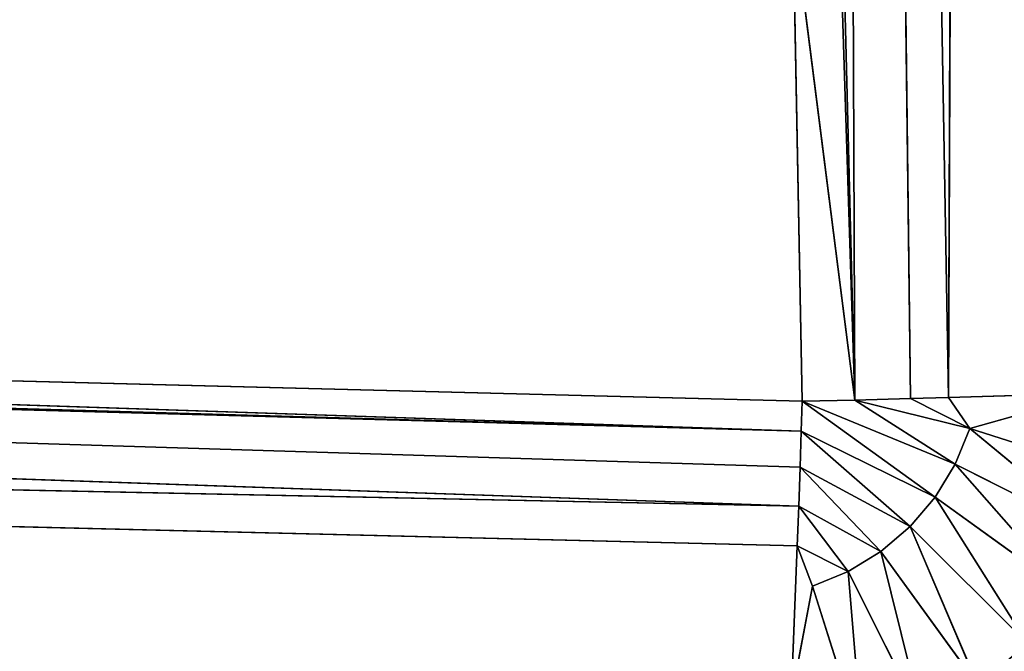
# Model space of a CAD drawing. Extents: x 0 to 500, y 0 to 420.
# Tile 149 of 256: x 432.64 to 437.02, y 62.85 to 65.65. Entities that reach past the tile are written whole.
import ezdxf

# ---------------------------------------------------------------- set-up
doc = ezdxf.new("R2010")
doc.units = 0
doc.header["$LTSCALE"] = 25.4
doc.layers.get('0').update_dxf_attribs({"linetype": 'CONTINUOUS'})

# ---------------------------------------------------------------- blocks, each defined once
blk = doc.blocks.new('5902539864175_-_S_STL')
at = {"color": 0}
for p, q in [((436.3888, 36.911, 357.5663), (436.1654, 36.688, 356.8653)), ((436.3888, 36.911, 357.5663), (436.1654, 36.688, 356.8653)), ((436.3888, 36.911, 357.5663), (436.3239, 36.688, 356.8005)), ((436.6554, 36.911, 357.4573), (436.3239, 36.688, 356.8005)), ((436.3888, 36.911, 357.5663), (436.3239, 36.688, 356.8005)), ((436.6554, 36.911, 357.4573), (436.3239, 36.688, 356.8005)), ((436.6554, 36.911, 357.4573), (436.4701, 36.688, 356.7115)), ((436.9015, 36.911, 357.3075), (436.4701, 36.688, 356.7115)), ((436.6554, 36.911, 357.4573), (436.4701, 36.688, 356.7115)), ((436.9015, 36.911, 357.3075), (436.4701, 36.688, 356.7115)), ((436.9015, 36.911, 357.3075), (436.6004, 36.688, 356.6004)), ((437.1207, 36.911, 357.1207), (436.6004, 36.688, 356.6004)), ((436.9015, 36.911, 357.3075), (436.6004, 36.688, 356.6004)), ((437.1207, 36.911, 357.1207), (436.6004, 36.688, 356.6004)), ((437.1207, 36.911, 357.1207), (436.7115, 36.688, 356.4701)), ((437.3075, 36.911, 356.9015), (436.7115, 36.688, 356.4701)), ((437.1207, 36.911, 357.1207), (436.7115, 36.688, 356.4701)), ((437.3075, 36.911, 356.9015), (436.7115, 36.688, 356.4701)), ((437.3075, 36.911, 356.9015), (436.8005, 36.688, 356.3239)), ((437.4573, 36.911, 356.6554), (436.8005, 36.688, 356.3239)), ((437.3075, 36.911, 356.9015), (436.8005, 36.688, 356.3239)), ((437.4573, 36.911, 356.6554), (436.8005, 36.688, 356.3239)), ((437.4573, 36.911, 356.6554), (436.8653, 36.688, 356.1654)), ((437.5663, 36.911, 356.3888), (436.8653, 36.688, 356.1654)), ((437.4573, 36.911, 356.6554), (436.8653, 36.688, 356.1654)), ((437.5663, 36.911, 356.3888), (436.8653, 36.688, 356.1654)), ((436.0985, 36.6496, 356.6857), (436.0706, 36.8159, 357.3682)), ((436.0706, 36.8159, 357.3682), (436.1654, 36.688, 356.8653)), ((436.0706, 36.8159, 357.3682), (436.1654, 36.688, 356.8653)), ((436.0985, 36.6496, 356.6857), (436.0706, 36.8159, 357.3682)), ((437.423, 36.8313, 356.0075), (436.7706, 36.6618, 356.0276)), ((437.423, 36.8313, 356.0075), (436.7706, 36.6618, 356.0276)), ((436.8653, 36.688, 356.1654), (437.423, 36.8313, 356.0075)), ((436.8653, 36.688, 356.1654), (437.423, 36.8313, 356.0075)), ((436.0985, 36.6496, 356.6857), (436.3239, 36.688, 356.8005)), ((436.0985, 36.6496, 356.6857), (436.3239, 36.688, 356.8005)), ((436.0985, 36.6496, 356.6857), (436.1654, 36.688, 356.8653)), ((436.0985, 36.6496, 356.6857), (436.1654, 36.688, 356.8653)), ((436.1048, 36.6229, 356.5096), (436.4701, 36.688, 356.7115)), ((436.1048, 36.6229, 356.5096), (436.4701, 36.688, 356.7115)), ((436.1048, 36.6229, 356.5096), (436.3239, 36.688, 356.8005)), ((436.1048, 36.6229, 356.5096), (436.3239, 36.688, 356.8005)), ((436.1106, 36.6027, 356.3365), (436.6004, 36.688, 356.6004)), ((436.1106, 36.6027, 356.3365), (436.6004, 36.688, 356.6004)), ((436.1106, 36.6027, 356.3365), (436.4701, 36.688, 356.7115)), ((436.1106, 36.6027, 356.3365), (436.4701, 36.688, 356.7115)), ((436.1156, 36.5896, 356.1769), (436.7115, 36.688, 356.4701)), ((436.1156, 36.5896, 356.1769), (436.7115, 36.688, 356.4701)), ((436.1156, 36.5896, 356.1769), (436.6004, 36.688, 356.6004)), ((436.1156, 36.5896, 356.1769), (436.6004, 36.688, 356.6004)), ((436.1196, 36.5825, 356.0438), (436.8005, 36.688, 356.3239)), ((436.1196, 36.5825, 356.0438), (436.8005, 36.688, 356.3239)), ((436.1196, 36.5825, 356.0438), (436.7115, 36.688, 356.4701)), ((436.1196, 36.5825, 356.0438), (436.7115, 36.688, 356.4701)), ((436.1654, 36.688, 356.8653), (436.3239, 36.688, 356.8005)), ((436.1654, 36.688, 356.8653), (436.3239, 36.688, 356.8005)), ((436.7706, 36.6618, 356.0276), (436.2308, 35.4659, 325.3455)), ((436.7706, 36.6618, 356.0276), (436.2308, 35.4659, 325.3455)), ((436.3239, 36.688, 356.8005), (436.4701, 36.688, 356.7115)), ((436.3239, 36.688, 356.8005), (436.4701, 36.688, 356.7115)), ((436.8653, 36.688, 356.1654), (436.3538, 36.6011, 356.0384)), ((436.3538, 36.6011, 356.0384), (436.8005, 36.688, 356.3239)), ((436.3538, 36.6011, 356.0384), (436.8005, 36.688, 356.3239)), ((436.8653, 36.688, 356.1654), (436.3538, 36.6011, 356.0384)), ((436.4701, 36.688, 356.7115), (436.6004, 36.688, 356.6004)), ((436.4701, 36.688, 356.7115), (436.6004, 36.688, 356.6004)), ((436.6004, 36.688, 356.6004), (436.7115, 36.688, 356.4701)), ((436.6004, 36.688, 356.6004), (436.7115, 36.688, 356.4701)), ((436.6008, 36.6327, 356.0322), (436.8653, 36.688, 356.1654)), ((436.6008, 36.6327, 356.0322), (436.8653, 36.688, 356.1654)), ((436.7706, 36.6618, 356.0276), (436.6008, 36.6327, 356.0322)), ((436.7706, 36.6618, 356.0276), (436.6008, 36.6327, 356.0322)), ((436.7115, 36.688, 356.4701), (436.8005, 36.688, 356.3239)), ((436.7115, 36.688, 356.4701), (436.8005, 36.688, 356.3239)), ((436.7706, 36.6618, 356.0276), (436.8653, 36.688, 356.1654)), ((436.7706, 36.6618, 356.0276), (436.8653, 36.688, 356.1654)), ((436.8799, 35.6372, 325.3286), (436.7706, 36.6618, 356.0276)), ((436.8799, 35.6372, 325.3286), (436.7706, 36.6618, 356.0276)), ((436.8005, 36.688, 356.3239), (436.8653, 36.688, 356.1654)), ((436.8005, 36.688, 356.3239), (436.8653, 36.688, 356.1654)), ((436.0985, 36.6496, 356.6857), (389.6667, 34.1152, 355.5511)), ((436.0985, 36.6496, 356.6857), (389.6667, 34.1152, 355.5511)), ((436.1048, 36.6229, 356.5096), (389.6667, 34.1152, 355.5511)), ((436.1048, 36.6229, 356.5096), (389.6667, 34.1152, 355.5511)), ((436.1048, 36.6229, 356.5096), (389.6863, 34.0406, 354.895)), ((436.1048, 36.6229, 356.5096), (389.6863, 34.0406, 354.895)), ((436.1048, 36.6229, 356.5096), (436.0985, 36.6496, 356.6857)), ((436.1048, 36.6229, 356.5096), (436.0985, 36.6496, 356.6857)), ((436.1106, 36.6027, 356.3365), (436.1048, 36.6229, 356.5096)), ((436.1106, 36.6027, 356.3365), (436.1048, 36.6229, 356.5096)), ((436.6008, 36.6327, 356.0322), (436.2308, 35.4659, 325.3455)), ((436.6008, 36.6327, 356.0322), (436.2308, 35.4659, 325.3455)), ((436.6008, 36.6327, 356.0322), (436.3538, 36.6011, 356.0384)), ((436.6008, 36.6327, 356.0322), (436.3538, 36.6011, 356.0384)), ((389.6863, 34.0406, 354.895), (436.1106, 36.6027, 356.3365)), ((389.6863, 34.0406, 354.895), (436.1106, 36.6027, 356.3365)), ((389.6863, 34.0406, 354.895), (436.1156, 36.5896, 356.1769)), ((389.6863, 34.0406, 354.895), (436.1156, 36.5896, 356.1769)), ((400.6687, 34.615, 355.1534), (436.1156, 36.5896, 356.1769)), ((400.6687, 34.615, 355.1534), (436.1156, 36.5896, 356.1769)), ((419.5531, 35.6439, 355.6182), (436.1156, 36.5896, 356.1769)), ((419.5531, 35.6439, 355.6182), (436.1156, 36.5896, 356.1769)), ((436.1196, 36.5825, 356.0438), (419.5531, 35.6439, 355.6182)), ((436.1196, 36.5825, 356.0438), (419.5531, 35.6439, 355.6182)), ((435.5826, 35.3842, 325.3593), (436.3538, 36.6011, 356.0384)), ((435.5826, 35.3842, 325.3593), (436.3538, 36.6011, 356.0384)), ((435.8062, 35.8841, 338.8277), (436.3538, 36.6011, 356.0384)), ((435.8062, 35.8841, 338.8277), (436.3538, 36.6011, 356.0384)), ((436.3538, 36.6011, 356.0384), (436.0785, 36.4911, 353.872)), ((436.3538, 36.6011, 356.0384), (436.0785, 36.4911, 353.872)), ((436.0785, 36.4911, 353.872), (436.1196, 36.5825, 356.0438)), ((436.0785, 36.4911, 353.872), (436.1196, 36.5825, 356.0438)), ((436.1156, 36.5896, 356.1769), (436.1106, 36.6027, 356.3365)), ((436.1156, 36.5896, 356.1769), (436.1106, 36.6027, 356.3365)), ((436.1196, 36.5825, 356.0438), (436.1156, 36.5896, 356.1769)), ((436.1196, 36.5825, 356.0438), (436.1156, 36.5896, 356.1769)), ((436.3538, 36.6011, 356.0384), (436.1196, 36.5825, 356.0438)), ((436.3538, 36.6011, 356.0384), (436.1196, 36.5825, 356.0438)), ((436.2308, 35.4659, 325.3455), (436.3538, 36.6011, 356.0384)), ((436.2308, 35.4659, 325.3455), (436.3538, 36.6011, 356.0384))]:
    blk.add_line(p, q, dxfattribs=at)
mesh = blk.add_polyface(dxfattribs=at)
corners = [(436.0199, 37.2439, 358.3377), (389.6136, 34.5409, 356.8504), (389.5811, 34.89, 357.4549)]
mesh.append_faces([[corners[k] for k in face] for face in [(0, 1, 2)]], dxfattribs={"color": 0})
mesh = blk.add_polyface(dxfattribs=at)
corners = [(436.0199, 37.2439, 358.3377), (436.0384, 37.0737, 358.0151), (389.6136, 34.5409, 356.8504)]
mesh.append_faces([[corners[k] for k in face] for face in [(0, 1, 2)]], dxfattribs={"color": 0})
mesh = blk.add_polyface(dxfattribs=at)
corners = [(437.3076, 37.2442, 357.8688), (437.1207, 36.911, 357.1207), (436.9015, 36.911, 357.3075)]
mesh.append_faces([[corners[k] for k in face] for face in [(0, 1, 2)]], dxfattribs={"color": 0})
mesh = blk.add_polyface(dxfattribs=at)
corners = [(436.0384, 37.0737, 358.0151), (389.6424, 34.2814, 356.2093), (389.6136, 34.5409, 356.8504)]
mesh.append_faces([[corners[k] for k in face] for face in [(0, 1, 2)]], dxfattribs={"color": 0})
mesh = blk.add_polyface(dxfattribs=at)
corners = [(436.0384, 37.0737, 358.0151), (436.0706, 36.8159, 357.3682), (389.6424, 34.2814, 356.2093)]
mesh.append_faces([[corners[k] for k in face] for face in [(0, 1, 2)]], dxfattribs={"color": 0})
mesh = blk.add_polyface(dxfattribs=at)
corners = [(436.3888, 36.911, 357.5663), (436.1654, 36.688, 356.8653), (436.0706, 36.8159, 357.3682)]
mesh.append_faces([[corners[k] for k in face] for face in [(0, 1, 2)]], dxfattribs={"color": 0})
mesh = blk.add_polyface(dxfattribs=at)
corners = [(436.3888, 36.911, 357.5663), (436.3239, 36.688, 356.8005), (436.1654, 36.688, 356.8653)]
mesh.append_faces([[corners[k] for k in face] for face in [(0, 1, 2)]], dxfattribs={"color": 0})
mesh = blk.add_polyface(dxfattribs=at)
corners = [(436.6554, 36.911, 357.4573), (436.4701, 36.688, 356.7115), (436.3239, 36.688, 356.8005)]
mesh.append_faces([[corners[k] for k in face] for face in [(0, 1, 2)]], dxfattribs={"color": 0})
mesh = blk.add_polyface(dxfattribs=at)
corners = [(436.3888, 36.911, 357.5663), (436.6554, 36.911, 357.4573), (436.3239, 36.688, 356.8005)]
mesh.append_faces([[corners[k] for k in face] for face in [(0, 1, 2)]], dxfattribs={"color": 0})
mesh = blk.add_polyface(dxfattribs=at)
corners = [(436.9015, 36.911, 357.3075), (436.6004, 36.688, 356.6004), (436.4701, 36.688, 356.7115)]
mesh.append_faces([[corners[k] for k in face] for face in [(0, 1, 2)]], dxfattribs={"color": 0})
mesh = blk.add_polyface(dxfattribs=at)
corners = [(436.6554, 36.911, 357.4573), (436.9015, 36.911, 357.3075), (436.4701, 36.688, 356.7115)]
mesh.append_faces([[corners[k] for k in face] for face in [(0, 1, 2)]], dxfattribs={"color": 0})
mesh = blk.add_polyface(dxfattribs=at)
corners = [(437.1207, 36.911, 357.1207), (436.7115, 36.688, 356.4701), (436.6004, 36.688, 356.6004)]
mesh.append_faces([[corners[k] for k in face] for face in [(0, 1, 2)]], dxfattribs={"color": 0})
mesh = blk.add_polyface(dxfattribs=at)
corners = [(436.9015, 36.911, 357.3075), (437.1207, 36.911, 357.1207), (436.6004, 36.688, 356.6004)]
mesh.append_faces([[corners[k] for k in face] for face in [(0, 1, 2)]], dxfattribs={"color": 0})
mesh = blk.add_polyface(dxfattribs=at)
corners = [(437.3075, 36.911, 356.9015), (436.8005, 36.688, 356.3239), (436.7115, 36.688, 356.4701)]
mesh.append_faces([[corners[k] for k in face] for face in [(0, 1, 2)]], dxfattribs={"color": 0})
mesh = blk.add_polyface(dxfattribs=at)
corners = [(437.1207, 36.911, 357.1207), (437.3075, 36.911, 356.9015), (436.7115, 36.688, 356.4701)]
mesh.append_faces([[corners[k] for k in face] for face in [(0, 1, 2)]], dxfattribs={"color": 0})
mesh = blk.add_polyface(dxfattribs=at)
corners = [(437.4573, 36.911, 356.6554), (436.8653, 36.688, 356.1654), (436.8005, 36.688, 356.3239)]
mesh.append_faces([[corners[k] for k in face] for face in [(0, 1, 2)]], dxfattribs={"color": 0})
mesh = blk.add_polyface(dxfattribs=at)
corners = [(437.3075, 36.911, 356.9015), (437.4573, 36.911, 356.6554), (436.8005, 36.688, 356.3239)]
mesh.append_faces([[corners[k] for k in face] for face in [(0, 1, 2)]], dxfattribs={"color": 0})
mesh = blk.add_polyface(dxfattribs=at)
corners = [(437.5663, 36.911, 356.3888), (437.423, 36.8313, 356.0075), (436.8653, 36.688, 356.1654)]
mesh.append_faces([[corners[k] for k in face] for face in [(0, 1, 2)]], dxfattribs={"color": 0})
mesh = blk.add_polyface(dxfattribs=at)
corners = [(437.4573, 36.911, 356.6554), (437.5663, 36.911, 356.3888), (436.8653, 36.688, 356.1654)]
mesh.append_faces([[corners[k] for k in face] for face in [(0, 1, 2)]], dxfattribs={"color": 0})
mesh = blk.add_polyface(dxfattribs=at)
corners = [(437.423, 36.8313, 356.0075), (437.6441, 36.9108, 355.9998), (436.8799, 35.6372, 325.3286)]
mesh.append_faces([[corners[k] for k in face] for face in [(0, 1, 2)]], dxfattribs={"color": 0})
mesh = blk.add_polyface(dxfattribs=at)
corners = [(437.6441, 36.9108, 355.9998), (437.5114, 35.8996, 325.3087), (436.8799, 35.6372, 325.3286)]
mesh.append_faces([[corners[k] for k in face] for face in [(0, 1, 2)]], dxfattribs={"color": 0})
mesh = blk.add_polyface(dxfattribs=at)
corners = [(436.0706, 36.8159, 357.3682), (389.6667, 34.1152, 355.5511), (389.6424, 34.2814, 356.2093)]
mesh.append_faces([[corners[k] for k in face] for face in [(0, 1, 2)]], dxfattribs={"color": 0})
mesh = blk.add_polyface(dxfattribs=at)
corners = [(436.0706, 36.8159, 357.3682), (436.0985, 36.6496, 356.6857), (389.6667, 34.1152, 355.5511)]
mesh.append_faces([[corners[k] for k in face] for face in [(0, 1, 2)]], dxfattribs={"color": 0})
mesh = blk.add_polyface(dxfattribs=at)
corners = [(436.0706, 36.8159, 357.3682), (436.1654, 36.688, 356.8653), (436.0985, 36.6496, 356.6857)]
mesh.append_faces([[corners[k] for k in face] for face in [(0, 1, 2)]], dxfattribs={"color": 0})
mesh = blk.add_polyface(dxfattribs=at)
corners = [(436.8653, 36.688, 356.1654), (437.423, 36.8313, 356.0075), (436.7706, 36.6618, 356.0276)]
mesh.append_faces([[corners[k] for k in face] for face in [(0, 1, 2)]], dxfattribs={"color": 0})
mesh = blk.add_polyface(dxfattribs=at)
corners = [(436.7706, 36.6618, 356.0276), (437.423, 36.8313, 356.0075), (436.8799, 35.6372, 325.3286)]
mesh.append_faces([[corners[k] for k in face] for face in [(0, 1, 2)]], dxfattribs={"color": 0})
mesh = blk.add_polyface(dxfattribs=at)
corners = [(436.3239, 36.688, 356.8005), (436.1048, 36.6229, 356.5096), (436.0985, 36.6496, 356.6857)]
mesh.append_faces([[corners[k] for k in face] for face in [(0, 1, 2)]], dxfattribs={"color": 0})
mesh = blk.add_polyface(dxfattribs=at)
corners = [(436.1654, 36.688, 356.8653), (436.3239, 36.688, 356.8005), (436.0985, 36.6496, 356.6857)]
mesh.append_faces([[corners[k] for k in face] for face in [(0, 1, 2)]], dxfattribs={"color": 0})
mesh = blk.add_polyface(dxfattribs=at)
corners = [(436.4701, 36.688, 356.7115), (436.1106, 36.6027, 356.3365), (436.1048, 36.6229, 356.5096)]
mesh.append_faces([[corners[k] for k in face] for face in [(0, 1, 2)]], dxfattribs={"color": 0})
mesh = blk.add_polyface(dxfattribs=at)
corners = [(436.3239, 36.688, 356.8005), (436.4701, 36.688, 356.7115), (436.1048, 36.6229, 356.5096)]
mesh.append_faces([[corners[k] for k in face] for face in [(0, 1, 2)]], dxfattribs={"color": 0})
mesh = blk.add_polyface(dxfattribs=at)
corners = [(436.6004, 36.688, 356.6004), (436.1156, 36.5896, 356.1769), (436.1106, 36.6027, 356.3365)]
mesh.append_faces([[corners[k] for k in face] for face in [(0, 1, 2)]], dxfattribs={"color": 0})
mesh = blk.add_polyface(dxfattribs=at)
corners = [(436.4701, 36.688, 356.7115), (436.6004, 36.688, 356.6004), (436.1106, 36.6027, 356.3365)]
mesh.append_faces([[corners[k] for k in face] for face in [(0, 1, 2)]], dxfattribs={"color": 0})
mesh = blk.add_polyface(dxfattribs=at)
corners = [(436.7115, 36.688, 356.4701), (436.1196, 36.5825, 356.0438), (436.1156, 36.5896, 356.1769)]
mesh.append_faces([[corners[k] for k in face] for face in [(0, 1, 2)]], dxfattribs={"color": 0})
mesh = blk.add_polyface(dxfattribs=at)
corners = [(436.6004, 36.688, 356.6004), (436.7115, 36.688, 356.4701), (436.1156, 36.5896, 356.1769)]
mesh.append_faces([[corners[k] for k in face] for face in [(0, 1, 2)]], dxfattribs={"color": 0})
mesh = blk.add_polyface(dxfattribs=at)
corners = [(436.8005, 36.688, 356.3239), (436.3538, 36.6011, 356.0384), (436.1196, 36.5825, 356.0438)]
mesh.append_faces([[corners[k] for k in face] for face in [(0, 1, 2)]], dxfattribs={"color": 0})
mesh = blk.add_polyface(dxfattribs=at)
corners = [(436.7115, 36.688, 356.4701), (436.8005, 36.688, 356.3239), (436.1196, 36.5825, 356.0438)]
mesh.append_faces([[corners[k] for k in face] for face in [(0, 1, 2)]], dxfattribs={"color": 0})
mesh = blk.add_polyface(dxfattribs=at)
corners = [(436.6008, 36.6327, 356.0322), (436.7706, 36.6618, 356.0276), (436.2308, 35.4659, 325.3455)]
mesh.append_faces([[corners[k] for k in face] for face in [(0, 1, 2)]], dxfattribs={"color": 0})
mesh = blk.add_polyface(dxfattribs=at)
corners = [(436.7706, 36.6618, 356.0276), (436.8799, 35.6372, 325.3286), (436.2308, 35.4659, 325.3455)]
mesh.append_faces([[corners[k] for k in face] for face in [(0, 1, 2)]], dxfattribs={"color": 0})
mesh = blk.add_polyface(dxfattribs=at)
corners = [(436.8005, 36.688, 356.3239), (436.8653, 36.688, 356.1654), (436.3538, 36.6011, 356.0384)]
mesh.append_faces([[corners[k] for k in face] for face in [(0, 1, 2)]], dxfattribs={"color": 0})
mesh = blk.add_polyface(dxfattribs=at)
corners = [(436.8653, 36.688, 356.1654), (436.6008, 36.6327, 356.0322), (436.3538, 36.6011, 356.0384)]
mesh.append_faces([[corners[k] for k in face] for face in [(0, 1, 2)]], dxfattribs={"color": 0})
mesh = blk.add_polyface(dxfattribs=at)
corners = [(436.8653, 36.688, 356.1654), (436.7706, 36.6618, 356.0276), (436.6008, 36.6327, 356.0322)]
mesh.append_faces([[corners[k] for k in face] for face in [(0, 1, 2)]], dxfattribs={"color": 0})
mesh = blk.add_polyface(dxfattribs=at)
corners = [(436.0985, 36.6496, 356.6857), (436.1048, 36.6229, 356.5096), (389.6667, 34.1152, 355.5511)]
mesh.append_faces([[corners[k] for k in face] for face in [(0, 1, 2)]], dxfattribs={"color": 0})
mesh = blk.add_polyface(dxfattribs=at)
corners = [(436.1048, 36.6229, 356.5096), (389.6863, 34.0406, 354.895), (389.6667, 34.1152, 355.5511)]
mesh.append_faces([[corners[k] for k in face] for face in [(0, 1, 2)]], dxfattribs={"color": 0})
mesh = blk.add_polyface(dxfattribs=at)
corners = [(436.1048, 36.6229, 356.5096), (436.1106, 36.6027, 356.3365), (389.6863, 34.0406, 354.895)]
mesh.append_faces([[corners[k] for k in face] for face in [(0, 1, 2)]], dxfattribs={"color": 0})
mesh = blk.add_polyface(dxfattribs=at)
corners = [(436.3538, 36.6011, 356.0384), (436.6008, 36.6327, 356.0322), (436.2308, 35.4659, 325.3455)]
mesh.append_faces([[corners[k] for k in face] for face in [(0, 1, 2)]], dxfattribs={"color": 0})
mesh = blk.add_polyface(dxfattribs=at)
corners = [(436.1106, 36.6027, 356.3365), (436.1156, 36.5896, 356.1769), (389.6863, 34.0406, 354.895)]
mesh.append_faces([[corners[k] for k in face] for face in [(0, 1, 2)]], dxfattribs={"color": 0})
mesh = blk.add_polyface(dxfattribs=at)
corners = [(436.1156, 36.5896, 356.1769), (400.6687, 34.615, 355.1534), (389.6863, 34.0406, 354.895)]
mesh.append_faces([[corners[k] for k in face] for face in [(0, 1, 2)]], dxfattribs={"color": 0})
mesh = blk.add_polyface(dxfattribs=at)
corners = [(436.1156, 36.5896, 356.1769), (419.5531, 35.6439, 355.6182), (400.6687, 34.615, 355.1534)]
mesh.append_faces([[corners[k] for k in face] for face in [(0, 1, 2)]], dxfattribs={"color": 0})
mesh = blk.add_polyface(dxfattribs=at)
corners = [(436.1156, 36.5896, 356.1769), (436.1196, 36.5825, 356.0438), (419.5531, 35.6439, 355.6182)]
mesh.append_faces([[corners[k] for k in face] for face in [(0, 1, 2)]], dxfattribs={"color": 0})
mesh = blk.add_polyface(dxfattribs=at)
corners = [(436.1196, 36.5825, 356.0438), (436.0785, 36.4911, 353.872), (419.5531, 35.6439, 355.6182)]
mesh.append_faces([[corners[k] for k in face] for face in [(0, 1, 2)]], dxfattribs={"color": 0})
mesh = blk.add_polyface(dxfattribs=at)
corners = [(436.3538, 36.6011, 356.0384), (436.2308, 35.4659, 325.3455), (435.5826, 35.3842, 325.3593)]
mesh.append_faces([[corners[k] for k in face] for face in [(0, 1, 2)]], dxfattribs={"color": 0})
mesh = blk.add_polyface(dxfattribs=at)
corners = [(436.3538, 36.6011, 356.0384), (435.5826, 35.3842, 325.3593), (435.8062, 35.8841, 338.8277)]
mesh.append_faces([[corners[k] for k in face] for face in [(0, 1, 2)]], dxfattribs={"color": 0})
mesh = blk.add_polyface(dxfattribs=at)
corners = [(436.3538, 36.6011, 356.0384), (435.8062, 35.8841, 338.8277), (436.0785, 36.4911, 353.872)]
mesh.append_faces([[corners[k] for k in face] for face in [(0, 1, 2)]], dxfattribs={"color": 0})
mesh = blk.add_polyface(dxfattribs=at)
corners = [(436.1196, 36.5825, 356.0438), (436.3538, 36.6011, 356.0384), (436.0785, 36.4911, 353.872)]
mesh.append_faces([[corners[k] for k in face] for face in [(0, 1, 2)]], dxfattribs={"color": 0})
mesh = blk.add_polyface(dxfattribs=at)
corners = [(419.5531, 35.6439, 355.6182), (436.0785, 36.4911, 353.872), (279.0056, 23.068, 243.4073)]
mesh.append_faces([[corners[k] for k in face] for face in [(0, 1, 2)]], dxfattribs={"color": 0})

msp = doc.modelspace()

# ---------------------------------------------------------------- block references
at = {"color": 254, "extrusion": (0, -1, -5.55112e-17)}
msp.add_blockref('5902539864175_-_S_STL', (0, 0, -420), dxfattribs=at)

doc.saveas('drawing.dxf')
